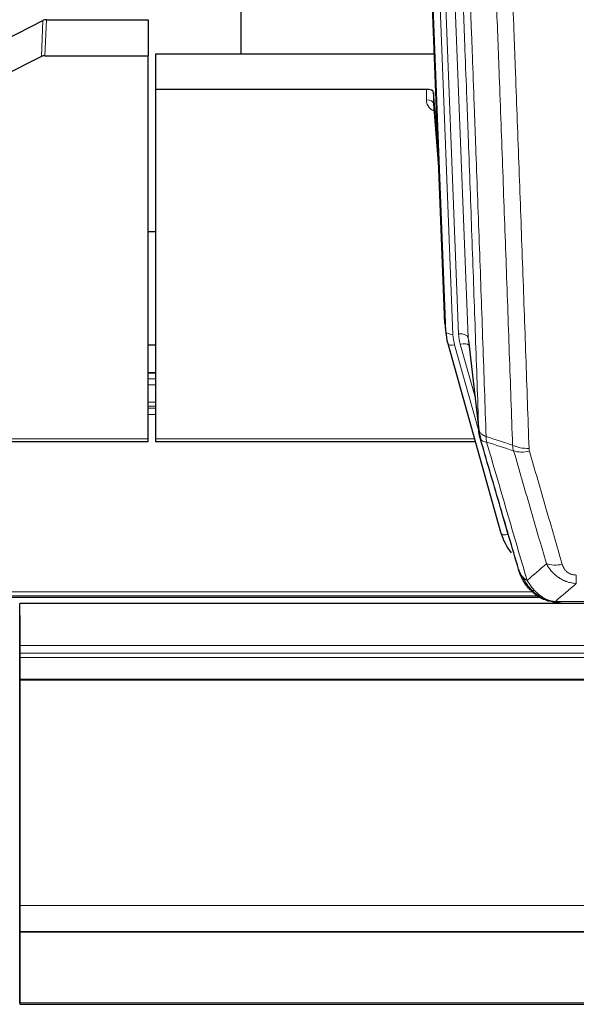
# Model space of a CAD drawing. Header units: inches. Extents: x 0 to 23760, y -13 to 16800.
# Tile 42 of 247: x 5367 to 5598, y 5920 to 6329. Entities that reach past the tile are written whole.
import ezdxf

# ---------------------------------------------------------------- set-up
doc = ezdxf.new("R2010")
doc.units = ezdxf.units.IN
doc.layers.add('254', color=7, linetype='Continuous', true_color=0xffffff)

msp = doc.modelspace()

# ---------------------------------------------------------------- linework, layer by layer
at = {"layer": '254', "color": 2, "linetype": 'Continuous', "lineweight": 25}
for p, q in [((5458.775, 6541.983), (5458.775, 6315.183)), ((5543.71, 6202.888), (5531.137, 6522.252)), ((5360.55, 6320.983), (5376.229, 6329.012)), ((5377.728, 6329.368), (5420.115, 6329.368)), ((5420.115, 6329.368), (5420.115, 6314.378)), ((5423.115, 6315.176), (5539.289, 6315.176)), ((5423.115, 6315.176), (5423.115, 6300.366)), ((5375.659, 6314.026), (5359.494, 6305.852)), ((5377.157, 6314.378), (5420.115, 6314.378)), ((5420.115, 6154.897), (5420.115, 6314.378)), ((5423.115, 6300.366), (5423.115, 6154.897)), ((5536.017, 6300.366), (5423.115, 6300.366)), ((5539.016, 6299.116), (5539.005, 6294.539)), ((5540.839, 6275.834), (5539.016, 6299.116)), ((5539.012, 6294.359), (5541.219, 6266.16)), ((5423.059, 6241.092), (5420.087, 6241.092)), ((5543.832, 6201.304), (5544.206, 6198.045)), ((5553.508, 6195.903), (5557.923, 6157.384)), ((5423.116, 6193.907), (5420.12, 6193.907)), ((5544.868, 6194.679), (5544.887, 6194.582)), ((5544.887, 6194.582), (5567.061, 6115.696)), ((5423.049, 6182.347), (5420.076, 6182.347)), ((5420.115, 6153.867), (5420.115, 6154.897)), ((5423.115, 6154.897), (5423.115, 6153.867)), ((5285.895, 6153.867), (5420.115, 6153.867)), ((5423.115, 6153.867), (5556.333, 6153.867)), ((5259.081, 6089.11), (5583.078, 6089.11)), ((6483.614, 6086.414), (5366.614, 6086.414)), ((5366.614, 6068.956), (5366.614, 6086.414)), ((5585.112, 6088.081), (5585.012, 6088.109)), ((5592.054, 6086.605), (5810.175, 6086.605)), ((5366.614, 6081.569), (5366.614, 6069.595)), ((5366.614, 6069.595), (5366.614, 6061.885)), ((5366.614, 6065.715), (5366.614, 6068.956)), ((5366.614, 6063.87), (5366.614, 6065.715)), ((5366.614, 6054.957), (5366.614, 6063.87)), ((5366.614, 6061.885), (5366.614, 5977.92)), ((5366.614, 6054.513), (5366.614, 6054.957)), ((5366.614, 5960.685), (5366.614, 6054.513)), ((5366.614, 5977.92), (5366.614, 5977.925)), ((5366.614, 5977.925), (5366.614, 5953.335)), ((5366.614, 5949.92), (5366.614, 5960.685)), ((5366.614, 5953.335), (5366.614, 5953.291)), ((5366.614, 5953.291), (5366.614, 5938.536)), ((5366.614, 5949.924), (5366.614, 5949.92)), ((5366.614, 5949.739), (5366.614, 5949.924)), ((5366.614, 5949.92), (6483.614, 5949.92)), ((5366.614, 5949.739), (6483.614, 5949.739)), ((5366.614, 5920.156), (5366.614, 5949.739)), ((5366.614, 5938.536), (5366.614, 5937.713)), ((5366.614, 5937.713), (5366.614, 5919.95)), ((5366.614, 5919.95), (5366.614, 5920.156)), ((5366.614, 5919.611), (6483.614, 5919.611))]:
    msp.add_line(p, q, dxfattribs=at)
at = {"layer": '254', "color": 110, "linetype": 'Continuous', "lineweight": 13}
for p, q in [((5540.351, 6528.97), (5553.417, 6197.076)), ((5536.607, 6524.285), (5549.425, 6198.703)), ((5544.084, 6199.63), (5531.385, 6522.193)), ((5534.32, 6522.461), (5547.078, 6198.41)), ((5375.659, 6314.026), (5376.229, 6329.012)), ((5377.728, 6329.368), (5377.157, 6314.378)), ((5536.007, 6295.95), (5536.017, 6300.366)), ((5539.005, 6294.539), (5541.212, 6266.352)), ((5543.71, 6202.888), (5544.084, 6199.63)), ((5553.417, 6197.076), (5557.794, 6158.895)), ((5547.775, 6194.009), (5557.848, 6158.175)), ((5556.148, 6172.864), (5550.123, 6194.302)), ((5420.076, 6182.291), (5423.049, 6182.291)), ((5420.076, 6179.842), (5423.049, 6179.842)), ((5420.076, 6177.365), (5423.049, 6177.365)), ((5420.076, 6170.174), (5423.049, 6170.174)), ((5420.076, 6168.522), (5423.049, 6168.522)), ((5420.076, 6167.737), (5423.049, 6167.737)), ((5420.076, 6165.04), (5423.049, 6165.04)), ((5286.182, 6154.897), (5420.115, 6154.897)), ((5423.115, 6154.897), (5556.046, 6154.897)), ((5565.224, 6131.934), (5569.949, 6115.123)), ((5598.443, 6094.735), (5598.443, 6098.269)), ((5259.973, 6089.671), (5582.186, 6089.671)), ((5261.906, 6091.284), (5580.179, 6091.284)), ((5585.012, 6088.109), (5584.944, 6088.266)), ((5589.712, 6087.267), (5812.517, 6087.267)), ((5366.614, 6068.956), (6483.614, 6068.956)), ((5366.614, 6065.715), (6483.614, 6065.715)), ((5366.614, 6063.87), (6483.614, 6063.87)), ((5366.614, 6054.957), (6483.614, 6054.957)), ((5366.614, 6054.513), (6483.614, 6054.513)), ((5366.614, 5960.685), (6483.614, 5960.685)), ((5366.614, 5920.156), (6483.614, 5920.156))]:
    msp.add_line(p, q, dxfattribs=at)
at = {"layer": '254', "color": 2, "linetype": 'Continuous', "lineweight": 25}
for centre, major_axis, ratio, start_param, end_param in [((5377.729, 6326.705), (3, -0.007), 0.8874311, 1.5734878, 2.096692), ((5377.16, 6311.749), (3, -0.011), 0.8761328, 1.5751062, 2.0983104), ((5536.018, 6299.072), (3, 0), 0.4313147, 0.033781, 1.5709509), ((5571.096, 6200.545), (-27.027, -0.37), 0.8864308, 0.02276, 0.2319114), ((5593.256, 6121.71), (-27.014, -0.465), 0.8900028, 0.2292736, 0.6114818)]:
    msp.add_ellipse(centre, major_axis=major_axis, ratio=ratio, start_param=start_param, end_param=end_param, dxfattribs=at)
at = {"layer": '254', "color": 110, "linetype": 'Continuous', "lineweight": 13}
for centre, major_axis, ratio, start_param, end_param in [((5542.01, 6295.95), (-6.003, -0.046), 0.8757409, 6.2743462, 7.5486547), ((5536.007, 6294.496), (-3, 0.007), 0.4848086, 3.1763596, 4.7135294), ((5547.078, 6199.795), (2.998, 0.118), 0.4614673, 3.175787, 4.6942235), ((5571.096, 6199.16), (-24.033, -0.038), 0.8858289, 0.0334668, 0.2426182), ((5549.425, 6196.856), (3.997, 0.157), 0.4614673, 0.0341943, 1.5526308), ((5573.443, 6199.453), (-24.033, -0.038), 0.8858289, 0.0334668, 0.2426182), ((5547.775, 6195.394), (2.888, 0.812), 0.4480327, 3.1416079, 4.5871119), ((5550.123, 6192.455), (3.851, 1.082), 0.4480327, 0.2500116, 1.4455193), ((5578.748, 6156.546), (-9.994, -0.345), 0.559112, 0.7940626, 1.551472), ((5578.935, 6155.373), (-9.604, -2.788), 0.5442898, 0.6684637, 1.414101), ((5569.949, 6116.508), (2.888, 0.812), 0.4480327, 3.1416079, 4.5871119), ((5592.596, 6108.49), (-9.598, -2.808), 0.562843, 0.6646512, 1.4076092)]:
    msp.add_ellipse(centre, major_axis=major_axis, ratio=ratio, start_param=start_param, end_param=end_param, dxfattribs=at)
for points, knots in [([(5557.794, 6158.895), (5557.349, 6171.743), (5556.443, 6197.594), (5555.036, 6236.838), (5554.066, 6263.311), (5553.512, 6278.291), (5553.45, 6279.956), (5553.326, 6283.29), (5553.14, 6288.293), (5552.704, 6299.992), (5552.325, 6310.061), (5552.007, 6318.474), (5551.943, 6320.158), (5551.816, 6323.528), (5551.624, 6328.586), (5551.173, 6340.41), (5550.783, 6350.582), (5549.997, 6370.977), (5548.934, 6398.305), (5547.293, 6439.699), (5546.169, 6467.564), (5545.599, 6481.564)], [0, 0, 0, 0, 0.125, 0.25, 0.375, 0.375, 0.390625, 0.390625, 0.40625, 0.4375, 0.5, 0.5, 0.515625, 0.515625, 0.53125, 0.5625, 0.625, 0.625, 0.75, 0.875, 1, 1, 1, 1]), ([(5548.654, 6479.783), (5549.226, 6465.73), (5550.353, 6437.759), (5551.998, 6396.208), (5553.065, 6368.777), (5553.853, 6348.304), (5554.244, 6338.093), (5554.696, 6326.224), (5554.888, 6321.147), (5555.016, 6317.765), (5555.08, 6316.074), (5555.399, 6307.629), (5555.779, 6297.522), (5556.217, 6285.778), (5556.403, 6280.756), (5556.527, 6277.409), (5556.589, 6275.737), (5557.145, 6260.701), (5558.118, 6234.126), (5559.529, 6194.733), (5560.437, 6168.783), (5560.883, 6155.887)], [0, 0, 0, 0, 0.125, 0.25, 0.375, 0.375, 0.4375, 0.46875, 0.484375, 0.484375, 0.5, 0.5, 0.5625, 0.59375, 0.609375, 0.609375, 0.625, 0.625, 0.75, 0.875, 1, 1, 1, 1]), ([(5571.88, 6152.318), (5571.442, 6165.016), (5570.55, 6190.561), (5569.628, 6216.408), (5568.925, 6235.906), (5568.689, 6242.424), (5568.213, 6255.498), (5567.973, 6262.054), (5567.246, 6281.778), (5566.754, 6294.999), (5566.13, 6311.613), (5566.005, 6314.94), (5565.753, 6321.602), (5565.374, 6331.607), (5564.991, 6341.649), (5564.22, 6361.782), (5563.176, 6388.756), (5561.566, 6429.608), (5560.464, 6457.103), (5559.906, 6470.916)], [0, 0, 0, 0, 0.125, 0.25, 0.25, 0.3125, 0.3125, 0.375, 0.375, 0.5, 0.5, 0.53125, 0.53125, 0.5625, 0.625, 0.625, 0.75, 0.875, 1, 1, 1, 1]), ([(5566.789, 6469.955), (5567.347, 6456.125), (5568.447, 6428.594), (5570.055, 6387.691), (5571.097, 6360.682), (5571.868, 6340.524), (5572.25, 6330.469), (5572.629, 6320.451), (5572.88, 6313.781), (5573.005, 6310.449), (5573.629, 6293.814), (5574.12, 6280.577), (5574.845, 6260.828), (5575.085, 6254.264), (5575.561, 6241.173), (5575.797, 6234.646), (5576.499, 6215.123), (5577.42, 6189.244), (5578.31, 6163.666), (5578.748, 6150.952)], [0, 0, 0, 0, 0.125, 0.25, 0.375, 0.375, 0.4375, 0.46875, 0.46875, 0.5, 0.5, 0.625, 0.625, 0.6875, 0.6875, 0.75, 0.75, 0.875, 1, 1, 1, 1]), ([(5557.794, 6158.895), (5557.795, 6158.887), (5557.797, 6158.872), (5557.8, 6158.848), (5557.803, 6158.824), (5557.807, 6158.801), (5557.81, 6158.777), (5557.814, 6158.753), (5557.819, 6158.73), (5557.823, 6158.706), (5557.828, 6158.683), (5557.833, 6158.659), (5557.839, 6158.635), (5557.844, 6158.612), (5557.85, 6158.588), (5557.856, 6158.565), (5557.862, 6158.541), (5557.869, 6158.518), (5557.876, 6158.495), (5557.883, 6158.471), (5557.89, 6158.448), (5557.898, 6158.424), (5557.906, 6158.401), (5557.914, 6158.378), (5557.922, 6158.355), (5557.931, 6158.331), (5557.94, 6158.308), (5557.949, 6158.285), (5557.958, 6158.262), (5557.968, 6158.239), (5557.978, 6158.215), (5557.988, 6158.192), (5557.998, 6158.169), (5558.009, 6158.146), (5558.02, 6158.123), (5558.031, 6158.1), (5558.042, 6158.078), (5558.054, 6158.055), (5558.066, 6158.032), (5558.078, 6158.009), (5558.09, 6157.986), (5558.103, 6157.964), (5558.116, 6157.941), (5558.129, 6157.918), (5558.142, 6157.896), (5558.156, 6157.873), (5558.17, 6157.851), (5558.184, 6157.828), (5558.198, 6157.806), (5558.213, 6157.783), (5558.228, 6157.761), (5558.243, 6157.739), (5558.258, 6157.716), (5558.273, 6157.694), (5558.289, 6157.672), (5558.305, 6157.65), (5558.322, 6157.628), (5558.338, 6157.606), (5558.355, 6157.584), (5558.372, 6157.562), (5558.389, 6157.54), (5558.407, 6157.518), (5558.424, 6157.497), (5558.442, 6157.475), (5558.46, 6157.453), (5558.479, 6157.432), (5558.497, 6157.41), (5558.516, 6157.389), (5558.536, 6157.367), (5558.555, 6157.346), (5558.574, 6157.325), (5558.594, 6157.303), (5558.614, 6157.282), (5558.635, 6157.261), (5558.655, 6157.24), (5558.676, 6157.219), (5558.703, 6157.192), (5558.737, 6157.159), (5558.778, 6157.12), (5558.819, 6157.082), (5558.862, 6157.043), (5558.905, 6157.006), (5558.949, 6156.968), (5558.994, 6156.93), (5559.039, 6156.893), (5559.086, 6156.857), (5559.133, 6156.82), (5559.181, 6156.784), (5559.23, 6156.748), (5559.279, 6156.713), (5559.329, 6156.677), (5559.38, 6156.642), (5559.432, 6156.608), (5559.484, 6156.574), (5559.537, 6156.54), (5559.591, 6156.506), (5559.646, 6156.473), (5559.701, 6156.44), (5559.757, 6156.408), (5559.814, 6156.376), (5559.872, 6156.344), (5559.93, 6156.312), (5559.989, 6156.281), (5560.048, 6156.251), (5560.109, 6156.22), (5560.169, 6156.19), (5560.231, 6156.161), (5560.293, 6156.132), (5560.356, 6156.103), (5560.42, 6156.074), (5560.484, 6156.046), (5560.549, 6156.019), (5560.615, 6155.992), (5560.681, 6155.965), (5560.748, 6155.938), (5560.815, 6155.912), (5560.86, 6155.895), (5560.883, 6155.887)], [0, 0, 0, 0, 0.0066687, 0.0133374, 0.0200061, 0.0266746, 0.0333432, 0.0400116, 0.0466801, 0.0533484, 0.0600168, 0.066685, 0.0733532, 0.0800214, 0.0866895, 0.0933575, 0.1000255, 0.1066935, 0.1133614, 0.1200292, 0.126697, 0.1333647, 0.1400324, 0.1467001, 0.1533676, 0.1600352, 0.1667026, 0.1733701, 0.1800374, 0.1867047, 0.193372, 0.2000392, 0.2067064, 0.2133735, 0.2200405, 0.2267075, 0.2333745, 0.2400414, 0.2467082, 0.253375, 0.2600418, 0.2667085, 0.2733751, 0.2800417, 0.2867082, 0.2933747, 0.3000412, 0.3067075, 0.3133739, 0.3200401, 0.3267064, 0.3333725, 0.3400387, 0.3467047, 0.3533708, 0.3600367, 0.3667026, 0.3733685, 0.3800343, 0.3867001, 0.3933658, 0.4000315, 0.4066971, 0.4133626, 0.4200281, 0.4266936, 0.433359, 0.4400243, 0.4466896, 0.4533549, 0.4600201, 0.4666852, 0.4733503, 0.4800154, 0.4866804, 0.4933453, 0.5000102, 0.5125098, 0.5250093, 0.5375088, 0.5500082, 0.5625077, 0.5750071, 0.5875066, 0.600006, 0.6125054, 0.6250049, 0.6375043, 0.6500037, 0.6625032, 0.6750026, 0.6875021, 0.7000016, 0.7125011, 0.7250006, 0.7375001, 0.7499997, 0.7624993, 0.7749989, 0.7874985, 0.7999982, 0.812498, 0.8249977, 0.8374975, 0.8499974, 0.8624973, 0.8749972, 0.8874972, 0.8999973, 0.9124974, 0.9249976, 0.9374978, 0.9499981, 0.9624985, 0.9749989, 0.9874994, 1, 1, 1, 1]), ([(5558.35, 6155.445), (5558.371, 6155.199), (5558.449, 6154.967), (5558.713, 6154.548), (5558.899, 6154.36), (5559.37, 6154.038), (5559.655, 6153.904), (5560.314, 6153.7), (5560.687, 6153.63), (5561.095, 6153.596)], [0, 0, 0, 0, 0.25, 0.25, 0.5, 0.5, 0.75, 0.75, 1, 1, 1, 1]), ([(5561.095, 6153.596), (5561.02, 6153.968), (5560.978, 6154.34), (5560.92, 6155.099), (5560.904, 6155.485), (5560.883, 6155.887)], [0, 0, 0, 0, 0.5, 0.5, 1, 1, 1, 1]), ([(5561.095, 6153.596), (5563.917, 6143.903), (5566.733, 6134.256), (5570.947, 6119.853), (5572.35, 6115.063), (5575.152, 6105.507), (5576.551, 6100.741), (5577.949, 6095.986)], [0, 0, 0, 0, 0.5, 0.5, 0.75, 0.75, 1, 1, 1, 1]), ([(5578.935, 6149.775), (5578.879, 6149.968), (5578.836, 6150.163), (5578.773, 6150.556), (5578.754, 6150.753), (5578.748, 6150.952)], [0, 0, 0, 0, 0.5, 0.5, 1, 1, 1, 1]), ([(5586.016, 6102.948), (5584.881, 6106.835), (5583.744, 6110.728), (5581.469, 6118.531), (5580.33, 6122.44), (5576.911, 6134.19), (5574.627, 6142.053), (5572.339, 6149.946)], [0, 0, 0, 0, 0.25, 0.25, 0.5, 0.5, 1, 1, 1, 1]), ([(5578.935, 6149.775), (5581.221, 6141.87), (5583.502, 6133.994), (5586.917, 6122.226), (5588.055, 6118.311), (5590.327, 6110.496), (5591.462, 6106.596), (5592.596, 6102.704)], [0, 0, 0, 0, 0.5, 0.5, 0.75, 0.75, 1, 1, 1, 1]), ([(5598.443, 6094.735), (5598.109, 6094.759), (5597.775, 6094.792), (5597.112, 6094.879), (5596.784, 6094.933), (5595.808, 6095.125), (5595.171, 6095.293), (5594.468, 6095.53), (5594.39, 6095.557), (5594.234, 6095.612), (5594.157, 6095.641), (5593.925, 6095.727), (5593.773, 6095.788), (5593.318, 6095.975), (5592.723, 6096.245), (5592.15, 6096.553), (5591.729, 6096.798), (5591.521, 6096.924), (5591.315, 6097.056), (5591.179, 6097.144), (5591.111, 6097.189), (5590.505, 6097.599), (5589.997, 6097.995), (5589.278, 6098.634), (5589.046, 6098.855), (5588.707, 6099.197), (5588.596, 6099.313), (5588.378, 6099.548), (5588.27, 6099.668), (5587.743, 6100.273), (5587.355, 6100.78), (5586.64, 6101.834), (5586.314, 6102.381), (5586.016, 6102.948)], [0, 0, 0, 0, 0.0625, 0.0625, 0.125, 0.125, 0.25, 0.25, 0.265625, 0.265625, 0.28125, 0.28125, 0.3125, 0.3125, 0.375, 0.4375, 0.4375, 0.46875, 0.484375, 0.484375, 0.5, 0.5, 0.625, 0.625, 0.6875, 0.6875, 0.71875, 0.71875, 0.75, 0.75, 0.875, 0.875, 1, 1, 1, 1]), ([(5598.443, 6098.269), (5598.261, 6098.269), (5598.078, 6098.275), (5597.715, 6098.301), (5597.535, 6098.321), (5597.179, 6098.374), (5597.004, 6098.408), (5596.657, 6098.49), (5596.486, 6098.539), (5596.275, 6098.609), (5596.233, 6098.623), (5596.15, 6098.653), (5596.025, 6098.699), (5595.904, 6098.749), (5595.665, 6098.854), (5595.357, 6099.008), (5595.07, 6099.186), (5594.897, 6099.306), (5594.862, 6099.33), (5594.794, 6099.379), (5594.761, 6099.404), (5594.661, 6099.481), (5594.596, 6099.533), (5594.406, 6099.692), (5594.287, 6099.802), (5594.06, 6100.03), (5593.953, 6100.148), (5593.75, 6100.391), (5593.655, 6100.516), (5593.542, 6100.676), (5593.519, 6100.709), (5593.476, 6100.774), (5593.454, 6100.806), (5593.39, 6100.905), (5593.349, 6100.971), (5593.231, 6101.17), (5593.157, 6101.305), (5593.02, 6101.577), (5592.957, 6101.715), (5592.78, 6102.132), (5592.68, 6102.416), (5592.596, 6102.704)], [0, 0, 0, 0, 0.0625, 0.0625, 0.125, 0.125, 0.1875, 0.1875, 0.25, 0.25, 0.265625, 0.265625, 0.28125, 0.3125, 0.3125, 0.375, 0.4375, 0.4375, 0.453125, 0.453125, 0.46875, 0.46875, 0.5, 0.5, 0.5625, 0.5625, 0.625, 0.625, 0.6875, 0.6875, 0.703125, 0.703125, 0.71875, 0.71875, 0.75, 0.75, 0.8125, 0.8125, 0.875, 0.875, 1, 1, 1, 1]), ([(5575.032, 6098.901), (5575.188, 6098.616), (5575.368, 6098.341), (5575.772, 6097.812), (5575.997, 6097.558), (5576.242, 6097.317)], [0, 0, 0, 0, 0.5, 0.5, 1, 1, 1, 1]), ([(5579.9, 6091.992), (5579.529, 6092.381), (5579.172, 6092.787), (5577.811, 6094.47), (5576.941, 6095.864), (5576.242, 6097.317)], [0, 0, 0, 0, 0.25, 0.25, 1, 1, 1, 1]), ([(5576.242, 6097.317), (5576.488, 6097.07), (5576.754, 6096.834), (5577.325, 6096.39), (5577.629, 6096.181), (5577.949, 6095.986)], [0, 0, 0, 0, 0.5, 0.5, 1, 1, 1, 1]), ([(5581.125, 6091.779), (5580.826, 6092.096), (5580.535, 6092.424), (5579.409, 6093.774), (5578.642, 6094.871), (5577.949, 6095.986)], [0, 0, 0, 0, 0.25, 0.25, 1, 1, 1, 1]), ([(5578.914, 6092.477), (5578.945, 6092.45), (5578.978, 6092.424), (5579.112, 6092.322), (5579.225, 6092.253), (5579.475, 6092.131), (5579.611, 6092.078), (5579.802, 6092.019), (5579.851, 6092.005), (5579.9, 6091.992)], [0, 0, 0, 0, 0.125, 0.125, 0.5, 0.5, 0.875, 0.875, 1, 1, 1, 1]), ([(5579.9, 6091.992), (5579.999, 6091.966), (5580.1, 6091.942), (5580.357, 6091.892), (5580.515, 6091.868), (5580.825, 6091.824), (5580.979, 6091.804), (5581.125, 6091.779)], [0, 0, 0, 0, 0.25, 0.25, 0.625, 0.625, 1, 1, 1, 1]), ([(5585.094, 6088.66), (5584.914, 6088.758), (5584.735, 6088.859), (5584.028, 6089.284), (5583.513, 6089.642), (5582.519, 6090.429), (5582.04, 6090.857), (5581.426, 6091.466), (5581.274, 6091.621), (5581.125, 6091.779)], [0, 0, 0, 0, 0.125, 0.125, 0.5, 0.5, 0.875, 0.875, 1, 1, 1, 1]), ([(5584.944, 6088.266), (5584.942, 6088.296), (5584.944, 6088.329), (5584.957, 6088.414), (5584.973, 6088.469), (5585.021, 6088.573), (5585.053, 6088.622), (5585.094, 6088.66)], [0, 0, 0, 0, 0.25, 0.25, 0.625, 0.625, 1, 1, 1, 1]), ([(5589.712, 6087.267), (5588.492, 6087.369), (5587.315, 6087.663), (5585.822, 6088.29), (5585.454, 6088.466), (5585.094, 6088.66)], [0, 0, 0, 0, 0.75, 0.75, 1, 1, 1, 1]), ([(5590.583, 6086.747), (5590.464, 6086.774), (5590.354, 6086.805), (5590.106, 6086.892), (5589.98, 6086.953), (5589.794, 6087.095), (5589.733, 6087.176), (5589.712, 6087.267)], [0, 0, 0, 0, 0.25, 0.25, 0.625, 0.625, 1, 1, 1, 1])]:
    msp.add_open_spline(points, degree=3, knots=knots, dxfattribs=at)
at = {"layer": '254', "color": 2, "linetype": 'Continuous', "lineweight": 25}
for points, knots in [([(5558.35, 6155.445), (5558.345, 6155.462), (5558.335, 6155.496), (5558.32, 6155.549), (5558.305, 6155.602), (5558.289, 6155.657), (5558.274, 6155.712), (5558.259, 6155.769), (5558.243, 6155.827), (5558.228, 6155.886), (5558.212, 6155.947), (5558.197, 6156.008), (5558.182, 6156.07), (5558.166, 6156.134), (5558.151, 6156.199), (5558.136, 6156.265), (5558.121, 6156.332), (5558.106, 6156.4), (5558.091, 6156.469), (5558.076, 6156.54), (5558.062, 6156.611), (5558.047, 6156.684), (5558.033, 6156.758), (5558.019, 6156.833), (5558.005, 6156.909), (5557.991, 6156.987), (5557.978, 6157.065), (5557.957, 6157.192), (5557.931, 6157.361), (5557.903, 6157.568), (5557.879, 6157.76), (5557.86, 6157.937), (5557.844, 6158.1), (5557.831, 6158.247), (5557.821, 6158.379), (5557.813, 6158.496), (5557.807, 6158.598), (5557.803, 6158.685), (5557.799, 6158.756), (5557.797, 6158.813), (5557.795, 6158.854), (5557.794, 6158.88), (5557.794, 6158.892), (5557.794, 6158.895)], [0, 0, 0, 0, 0.0155037, 0.0313049, 0.0474035, 0.0637997, 0.0804935, 0.097485, 0.1147743, 0.1323613, 0.1502462, 0.1684289, 0.1869096, 0.2056883, 0.224765, 0.2441397, 0.2638126, 0.2837835, 0.3040527, 0.32462, 0.3454856, 0.3666494, 0.3881116, 0.409872, 0.4319308, 0.454288, 0.4769435, 0.4998975, 0.5635611, 0.6228928, 0.6778927, 0.7285606, 0.7748966, 0.8169007, 0.8545729, 0.8879131, 0.9169214, 0.9415977, 0.9619421, 0.9779545, 0.989635, 0.9969835, 1, 1, 1, 1]), ([(5574.393, 6100.675), (5573.062, 6105.198), (5571.73, 6109.731), (5569.062, 6118.817), (5567.726, 6123.371), (5563.716, 6137.064), (5561.036, 6146.234), (5558.35, 6155.445)], [0, 0, 0, 0, 0.25, 0.25, 0.5, 0.5, 1, 1, 1, 1]), ([(5578.424, 6093.178), (5578.413, 6093.192), (5578.39, 6093.218), (5578.355, 6093.258), (5578.319, 6093.298), (5578.283, 6093.34), (5578.247, 6093.382), (5578.211, 6093.425), (5578.174, 6093.468), (5578.136, 6093.512), (5578.099, 6093.557), (5578.06, 6093.603), (5578.022, 6093.649), (5577.983, 6093.696), (5577.944, 6093.744), (5577.905, 6093.793), (5577.865, 6093.842), (5577.825, 6093.892), (5577.784, 6093.943), (5577.744, 6093.995), (5577.703, 6094.047), (5577.661, 6094.1), (5577.62, 6094.154), (5577.578, 6094.209), (5577.536, 6094.264), (5577.493, 6094.32), (5577.45, 6094.377), (5577.408, 6094.435), (5577.364, 6094.494), (5577.321, 6094.553), (5577.277, 6094.613), (5577.233, 6094.674), (5577.189, 6094.736), (5577.145, 6094.799), (5577.101, 6094.862), (5577.056, 6094.927), (5577.011, 6094.992), (5576.966, 6095.058), (5576.921, 6095.124), (5576.876, 6095.192), (5576.83, 6095.261), (5576.785, 6095.33), (5576.739, 6095.4), (5576.693, 6095.471), (5576.648, 6095.543), (5576.602, 6095.616), (5576.556, 6095.69), (5576.51, 6095.764), (5576.463, 6095.839), (5576.417, 6095.916), (5576.371, 6095.993), (5576.325, 6096.071), (5576.279, 6096.15), (5576.232, 6096.23), (5576.186, 6096.311), (5576.14, 6096.392), (5576.094, 6096.475), (5576.048, 6096.558), (5576.002, 6096.643), (5575.956, 6096.728), (5575.91, 6096.814), (5575.864, 6096.902), (5575.818, 6096.99), (5575.773, 6097.079), (5575.727, 6097.169), (5575.682, 6097.26), (5575.637, 6097.351), (5575.592, 6097.444), (5575.547, 6097.538), (5575.502, 6097.633), (5575.458, 6097.728), (5575.414, 6097.825), (5575.37, 6097.922), (5575.326, 6098.021), (5575.283, 6098.12), (5575.24, 6098.221), (5575.197, 6098.322), (5575.154, 6098.425), (5575.112, 6098.528), (5575.07, 6098.632), (5575.029, 6098.737), (5574.988, 6098.844), (5574.947, 6098.951), (5574.907, 6099.059), (5574.867, 6099.168), (5574.827, 6099.278), (5574.788, 6099.389), (5574.749, 6099.501), (5574.711, 6099.614), (5574.674, 6099.728), (5574.637, 6099.843), (5574.6, 6099.959), (5574.564, 6100.076), (5574.528, 6100.194), (5574.494, 6100.313), (5574.459, 6100.433), (5574.425, 6100.554), (5574.404, 6100.635), (5574.393, 6100.675)], [0, 0, 0, 0, 0.0060657, 0.012223, 0.0184718, 0.0248123, 0.0312443, 0.0377679, 0.0443831, 0.0510899, 0.0578883, 0.0647782, 0.0717598, 0.0788329, 0.0859977, 0.093254, 0.1006019, 0.1080414, 0.1155725, 0.1231952, 0.1309095, 0.1387154, 0.1466129, 0.1546019, 0.1626826, 0.1708549, 0.1791188, 0.1874742, 0.1959213, 0.20446, 0.2130903, 0.2218121, 0.2306256, 0.2395307, 0.2485274, 0.2576156, 0.2667955, 0.276067, 0.2854301, 0.2948848, 0.3044311, 0.314069, 0.3237985, 0.3336196, 0.3435324, 0.3535367, 0.3636326, 0.3738202, 0.3840993, 0.3944701, 0.4049324, 0.4154864, 0.426132, 0.4368691, 0.4476979, 0.4586183, 0.4696303, 0.480734, 0.4919292, 0.503216, 0.5145945, 0.5260645, 0.5376262, 0.5492795, 0.5610244, 0.5728609, 0.584789, 0.5968087, 0.60892, 0.621123, 0.6334175, 0.6458037, 0.6582815, 0.6708509, 0.6835119, 0.6962645, 0.7091087, 0.7220445, 0.735072, 0.748191, 0.7614017, 0.774704, 0.7880979, 0.8015834, 0.8151605, 0.8288293, 0.8425896, 0.8564416, 0.8703852, 0.8844204, 0.8985472, 0.9127656, 0.9270756, 0.9414773, 0.9559705, 0.9705554, 0.9852319, 1, 1, 1, 1]), ([(5574.393, 6100.675), (5574.45, 6100.365), (5574.532, 6100.061), (5574.745, 6099.468), (5574.877, 6099.18), (5575.032, 6098.901)], [0, 0, 0, 0, 0.5, 0.5, 1, 1, 1, 1]), ([(5578.914, 6092.477), (5578.48, 6092.946), (5578.07, 6093.437), (5576.54, 6095.473), (5575.644, 6097.161), (5575.032, 6098.901)], [0, 0, 0, 0, 0.25, 0.25, 1, 1, 1, 1]), ([(5578.484, 6093.044), (5578.506, 6093), (5578.529, 6092.955), (5578.608, 6092.82), (5578.671, 6092.73), (5578.797, 6092.586), (5578.853, 6092.53), (5578.914, 6092.477)], [0, 0, 0, 0, 0.2280377, 0.2280377, 0.6912151, 0.6912151, 1, 1, 1, 1]), ([(5581.425, 6090.219), (5580.779, 6090.701), (5580.164, 6091.227), (5579.356, 6092.013), (5579.132, 6092.242), (5578.914, 6092.477)], [0, 0, 0, 0, 0.7159091, 0.7159091, 1, 1, 1, 1]), ([(5584.944, 6088.266), (5584.715, 6088.378), (5584.488, 6088.495), (5583.586, 6088.988), (5582.927, 6089.409), (5581.657, 6090.347), (5581.047, 6090.864), (5580.275, 6091.607), (5580.086, 6091.797), (5579.9, 6091.992)], [0, 0, 0, 0, 0.125, 0.125, 0.5, 0.5, 0.875, 0.875, 1, 1, 1, 1]), ([(5590.583, 6086.747), (5589.172, 6086.836), (5587.736, 6087.142), (5585.865, 6087.844), (5585.401, 6088.043), (5584.944, 6088.266)], [0, 0, 0, 0, 0.75, 0.75, 1, 1, 1, 1]), ([(5587.11, 6087.351), (5587.031, 6087.375), (5586.951, 6087.4), (5586.278, 6087.611), (5585.69, 6087.831), (5585.112, 6088.081)], [0, 0, 0, 0, 0.1180686, 0.1180686, 1, 1, 1, 1]), ([(5592.254, 6086.607), (5592.18, 6086.605), (5592.106, 6086.605), (5591.81, 6086.605), (5591.588, 6086.614), (5591.161, 6086.649), (5590.955, 6086.675), (5590.703, 6086.721), (5590.642, 6086.734), (5590.583, 6086.747)], [0, 0, 0, 0, 0.125, 0.125, 0.5, 0.5, 0.875, 0.875, 1, 1, 1, 1])]:
    msp.add_open_spline(points, degree=3, knots=knots, dxfattribs=at)
for points, degree in [([(5557.917, 6157.465), (5558.667, 6154.634)], 1), ([(5581.501, 6090.162), (5583.147, 6088.942), (5585.014, 6088.108)], 2), ([(5592.254, 6086.607), (5591.637, 6086.603), (5591.014, 6086.633), (5590.388, 6086.697)], 3)]:
    msp.add_open_spline(points, degree=degree, dxfattribs=at)
at = {"layer": '254', "color": 110, "linetype": 'Continuous', "lineweight": 13}
for points in [[(5560.883, 6155.887), (5564.548, 6154.699), (5568.214, 6153.51), (5571.88, 6152.318)], [(5572.339, 6149.946), (5568.59, 6151.164), (5564.843, 6152.381), (5561.095, 6153.596)], [(5572.339, 6149.946), (5572.226, 6150.33), (5572.038, 6151.109), (5571.921, 6151.911), (5571.88, 6152.318)], [(5577.949, 6095.986), (5580.623, 6098.309), (5583.312, 6100.63), (5586.016, 6102.948)], [(5598.443, 6094.735), (5595.515, 6092.249), (5592.605, 6089.759), (5589.712, 6087.267)]]:
    msp.add_open_spline(points, degree=3, dxfattribs=at)

doc.saveas('drawing.dxf')
